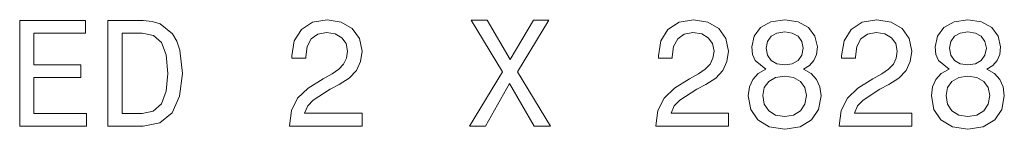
# Model space of a CAD drawing. Extents: x 0 to 420, y 0 to 297.
# Tile 13 of 18: x 312.24 to 344.87, y 101.62 to 105.24. Entities that reach past the tile are written whole.
import ezdxf

# ---------------------------------------------------------------- set-up
doc = ezdxf.new("R2010")
doc.units = 0

msp = doc.modelspace()

# ---------------------------------------------------------------- linework, layer by layer
at = {"color": 7, "lineweight": 13}
for points in [[(312.242676, 101.717812), (314.4617, 101.717812), (314.4617, 102.141441), (312.706635, 102.141441), (312.706635, 103.326599), (314.27005, 103.326599), (314.27005, 103.745186), (312.706635, 103.745186), (312.706635, 104.794182), (314.421356, 104.794182), (314.421356, 105.217812), (312.242676, 105.217812)], [(316.332733, 105.217812), (315.167755, 105.217812), (315.167755, 101.717812), (316.332733, 101.717812), (316.882446, 101.828766), (317.290955, 102.166656), (317.543091, 102.71637), (317.633881, 103.467812), (317.553192, 104.234383), (317.452332, 104.536972), (317.311096, 104.779053), (316.902618, 105.106857), (316.635315, 105.187553)], [(321.17926, 101.717812), (323.5849, 101.717812), (323.5849, 102.151527), (321.683594, 102.151527), (321.78949, 102.388557), (321.971069, 102.585243), (322.530853, 102.943314), (322.8284, 103.094612), (323.161255, 103.31147), (323.398285, 103.563629), (323.534454, 103.861183), (323.5849, 104.199081), (323.499146, 104.622711), (323.262115, 104.955566), (322.899017, 105.167381), (322.429993, 105.243027), (321.945831, 105.157295), (321.577698, 104.920258), (321.340637, 104.542023), (321.259949, 104.04274), (321.259949, 103.972137), (321.718903, 103.972137), (321.718903, 104.012482), (321.764282, 104.355423), (321.900452, 104.607582), (322.11731, 104.768967), (322.404785, 104.82444), (322.697266, 104.77401), (322.914124, 104.647926), (323.055359, 104.451241), (323.105774, 104.204124), (323.070465, 103.972137), (322.97467, 103.775452), (322.813263, 103.603981), (322.59137, 103.452682), (322.293823, 103.291298), (321.799591, 102.978615), (321.451599, 102.645767), (321.244843, 102.24231), (321.17926, 101.732941)], [(327.145416, 101.717812), (327.674957, 101.717812), (328.476807, 103.134956), (329.293823, 101.717812), (329.8284, 101.717812), (328.734009, 103.518242), (329.772919, 105.222855), (329.26355, 105.222855), (328.491943, 103.926743), (327.735474, 105.222855), (327.205933, 105.222855), (328.239777, 103.513199)], [(333.323364, 101.717812), (335.728973, 101.717812), (335.728973, 102.151527), (333.827698, 102.151527), (333.933594, 102.388557), (334.115143, 102.585243), (334.674957, 102.943314), (334.972504, 103.094612), (335.305359, 103.31147), (335.542389, 103.563629), (335.678558, 103.861183), (335.728973, 104.199081), (335.64325, 104.622711), (335.406219, 104.955566), (335.043091, 105.167381), (334.574097, 105.243027), (334.089935, 105.157295), (333.721771, 104.920258), (333.484741, 104.542023), (333.404053, 104.04274), (333.404053, 103.972137), (333.862976, 103.972137), (333.862976, 104.012482), (333.908386, 104.355423), (334.044556, 104.607582), (334.261414, 104.768967), (334.548859, 104.82444), (334.84137, 104.77401), (335.058228, 104.647926), (335.199432, 104.451241), (335.249878, 104.204124), (335.214569, 103.972137), (335.118744, 103.775452), (334.957367, 103.603981), (334.735474, 103.452682), (334.437927, 103.291298), (333.943665, 102.978615), (333.595703, 102.645767), (333.388916, 102.24231), (333.323364, 101.732941)], [(336.964569, 103.603981), (336.707367, 103.462769), (336.530853, 103.266083), (336.419891, 103.018967), (336.384583, 102.721413), (336.465302, 102.272568), (336.697266, 101.924583), (337.075531, 101.702682), (337.589935, 101.616943), (338.099304, 101.702682), (338.477539, 101.924583), (338.709534, 102.272568), (338.795258, 102.721413), (338.754913, 103.018967), (338.649017, 103.266083), (338.467438, 103.462769), (338.215302, 103.603981), (338.417023, 103.725014), (338.558228, 103.891441), (338.643951, 104.09317), (338.674225, 104.340286), (338.593536, 104.698357), (338.381714, 104.985825), (338.038788, 105.172424), (337.589935, 105.243027), (337.136047, 105.172424), (336.793091, 104.985825), (336.576233, 104.698357), (336.50058, 104.340286), (336.525818, 104.09317), (336.611542, 103.891441)], [(339.395416, 101.717812), (341.801025, 101.717812), (341.801025, 102.151527), (339.899719, 102.151527), (340.005646, 102.388557), (340.187195, 102.585243), (340.746979, 102.943314), (341.044556, 103.094612), (341.37738, 103.31147), (341.614441, 103.563629), (341.75058, 103.861183), (341.801025, 104.199081), (341.715302, 104.622711), (341.478271, 104.955566), (341.115143, 105.167381), (340.646118, 105.243027), (340.161987, 105.157295), (339.793823, 104.920258), (339.556793, 104.542023), (339.476105, 104.04274), (339.476105, 103.972137), (339.935028, 103.972137), (339.935028, 104.012482), (339.980408, 104.355423), (340.116577, 104.607582), (340.333435, 104.768967), (340.620911, 104.82444), (340.913422, 104.77401), (341.13028, 104.647926), (341.271484, 104.451241), (341.32193, 104.204124), (341.286621, 103.972137), (341.190796, 103.775452), (341.029419, 103.603981), (340.807495, 103.452682), (340.509949, 103.291298), (340.015717, 102.978615), (339.667725, 102.645767), (339.460968, 102.24231), (339.395416, 101.732941)], [(343.036621, 103.603981), (342.779419, 103.462769), (342.602905, 103.266083), (342.491943, 103.018967), (342.456635, 102.721413), (342.537323, 102.272568), (342.769318, 101.924583), (343.147552, 101.702682), (343.661987, 101.616943), (344.171326, 101.702682), (344.549591, 101.924583), (344.781555, 102.272568), (344.86731, 102.721413), (344.826965, 103.018967), (344.721069, 103.266083), (344.53949, 103.462769), (344.287323, 103.603981), (344.489075, 103.725014), (344.63028, 103.891441), (344.716003, 104.09317), (344.746277, 104.340286), (344.665588, 104.698357), (344.453766, 104.985825), (344.110809, 105.172424), (343.661987, 105.243027), (343.208069, 105.172424), (342.865143, 104.985825), (342.648285, 104.698357), (342.572632, 104.340286), (342.597839, 104.09317), (342.683594, 103.891441)], [(316.297424, 104.799225), (316.680695, 104.723572), (316.942963, 104.491585), (317.099304, 104.078041), (317.149719, 103.467812), (317.094238, 102.877754), (316.937927, 102.464211), (316.670624, 102.217094), (316.297424, 102.136398), (315.636749, 102.136398), (315.636749, 104.799225)], [(336.979706, 104.299942), (337.02005, 104.521843), (337.141083, 104.693314), (337.332733, 104.799225), (337.589935, 104.839569), (337.842102, 104.799225), (338.033722, 104.693314), (338.154785, 104.521843), (338.200165, 104.299942), (338.154785, 104.072998), (338.033722, 103.896484), (337.842102, 103.780495), (337.589935, 103.745186), (337.332733, 103.785538), (337.141083, 103.896484), (337.02005, 104.072998)], [(343.051758, 104.299942), (343.092102, 104.521843), (343.213135, 104.693314), (343.404785, 104.799225), (343.661987, 104.839569), (343.914124, 104.799225), (344.105774, 104.693314), (344.226807, 104.521843), (344.272217, 104.299942), (344.226807, 104.072998), (344.105774, 103.896484), (343.914124, 103.780495), (343.661987, 103.745186), (343.404785, 103.785538), (343.213135, 103.896484), (343.092102, 104.072998)], [(336.868744, 102.731499), (336.914124, 102.998795), (337.060394, 103.200523), (337.287323, 103.331642), (337.589935, 103.377037), (337.887482, 103.331642), (338.114441, 103.200523), (338.260681, 102.998795), (338.311096, 102.731499), (338.260681, 102.444038), (338.114441, 102.22718), (337.887482, 102.085968), (337.589935, 102.040581), (337.287323, 102.085968), (337.060394, 102.22718), (336.914124, 102.444038)], [(342.940796, 102.731499), (342.986176, 102.998795), (343.132446, 103.200523), (343.359375, 103.331642), (343.661987, 103.377037), (343.959534, 103.331642), (344.186462, 103.200523), (344.332733, 102.998795), (344.383148, 102.731499), (344.332733, 102.444038), (344.186462, 102.22718), (343.959534, 102.085968), (343.661987, 102.040581), (343.359375, 102.085968), (343.132446, 102.22718), (342.986176, 102.444038)]]:
    msp.add_lwpolyline(points, close=True, dxfattribs=at)

doc.saveas('drawing.dxf')
